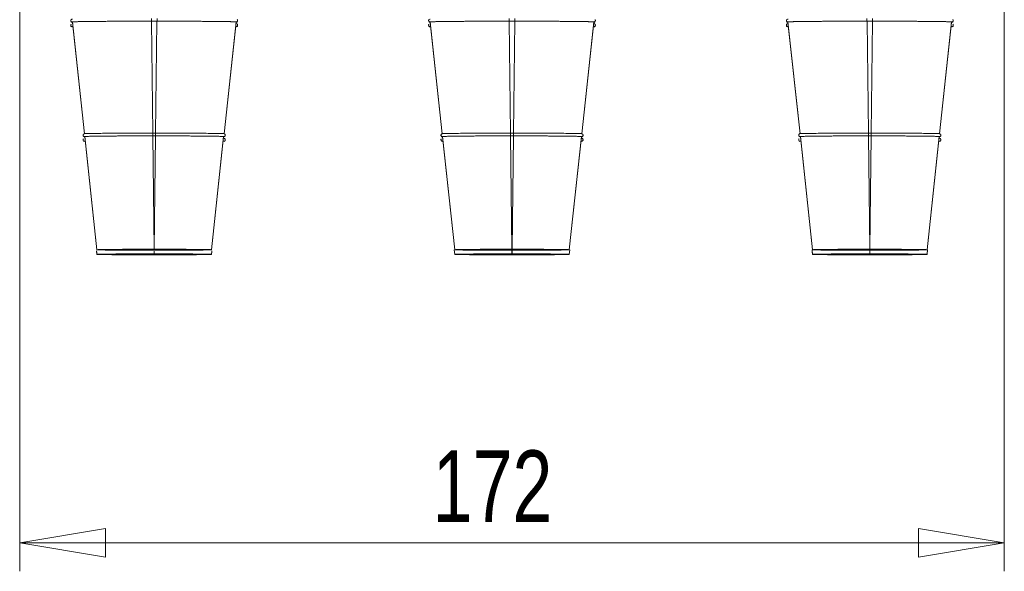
# Model space of a CAD drawing. Header units: millimetres. Extents: x 0 to 2100, y 0 to 1485.
# Tile 19 of 65: x 528 to 700, y 611 to 708. Entities that reach past the tile are written whole.
import ezdxf

# ---------------------------------------------------------------- set-up
doc = ezdxf.new("R2010")
doc.units = ezdxf.units.MM
doc.header["$LTSCALE"] = 5
doc.styles.add('SLDTEXTSTYLE1', font='TXT', dxfattribs={"width": 0.75})
doc.dimstyles.new('SLDDIMSTYLE0', dxfattribs={"dimtxt": 12.5, "dimasz": 15, "dimexe": 0, "dimexo": 0.0625, "dimgap": 3.125, "dimtad": 1, "dimdec": 0, "dimrnd": 1e-09, "dimzin": 12, "dimdsep": 46, "dimtxsty": 'SLDTEXTSTYLE1', "dimblk1": 'CLOSED', "dimblk2": 'CLOSED', "dimsah": 1, "dimcen": 0.09, "dimadec": 0, "dimazin": 3, "dimtfac": 1, "dimtofl": 0, "dimtmove": 0, "dimatfit": 3, "dimldrblk": 'CLOSED', "dimfxl": 0, "dimfrac": 2, "dimtolj": 1, "dimtzin": 12, "dimarcsym": 0})

# ---------------------------------------------------------------- blocks, each defined once
blk = doc.blocks.new('_CLOSED')
at = {"color": 0, "linetype": 'ByBlock', "lineweight": -2}
for p, q in [((-1, 0.166667), (0, 0)), ((-1, 0.166667), (-1, -0.166667)), ((0, 0), (-1, -0.166667)), ((0, 0), (-1, 0))]:
    blk.add_line(p, q, dxfattribs=at)
blk = doc.blocks.new('_D')
at = {"color": 7, "linetype": 'Continuous', "lineweight": 0}
for p, q in [((528.27, 787.54), (528.27, 611.25)), ((700.27, 787.54), (700.27, 611.25)), ((700.27, 616.25), (528.27, 616.25))]:
    blk.add_line(p, q, dxfattribs=at)
at = {"color": 7, "linetype": 'Continuous', "lineweight": 0, "xscale": 15, "yscale": 15, "rotation": 180.0000000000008}
blk.add_blockref('_CLOSED', (528.27, 616.25, -131.25), dxfattribs=at)
at = {"color": 7, "linetype": 'Continuous', "lineweight": 0, "xscale": 15, "yscale": 15}
blk.add_blockref('_CLOSED', (700.27, 616.25, -131.25), dxfattribs=at)
at = {"color": 7, "linetype": 'Continuous', "lineweight": 0, "insert": (600.41, 632.37), "char_height": 12.5, "attachment_point": 1, "style": 'SLDTEXTSTYLE1'}
blk.add_mtext('172', dxfattribs=at)

msp = doc.modelspace()

# ---------------------------------------------------------------- linework, layer by layer
at = {"color": 8, "linetype": 'Continuous', "lineweight": 15}
for p, q in [((537.21, 707.52), (537.2, 707.47)), ((551.28, 707.82), (551.28, 707.32)), ((552.26, 707.82), (552.26, 707.32)), ((599.71, 707.52), (599.7, 707.47)), ((613.78, 707.82), (613.78, 707.32)), ((614.76, 707.82), (614.76, 707.32)), ((628.64, 707.13), (628.62, 706.9)), ((662.21, 707.52), (662.2, 707.47)), ((676.28, 707.82), (676.28, 707.32)), ((677.26, 707.82), (677.26, 707.32)), ((537.21, 706.71), (537.2, 706.66)), ((599.71, 706.71), (599.7, 706.66)), ((662.21, 706.71), (662.2, 706.66)), ((551.52, 687.29), (551.52, 687.78)), ((552.02, 687.29), (552.02, 687.78)), ((614.02, 687.29), (614.02, 687.78)), ((614.52, 687.29), (614.52, 687.78)), ((676.52, 687.29), (676.52, 687.78)), ((677.02, 687.29), (677.02, 687.78)), ((604.19, 667.37), (604.27, 666.61)), ((624.35, 667.37), (624.27, 666.61)), ((666.69, 667.37), (666.77, 666.61)), ((686.85, 667.37), (686.77, 666.61)), ((541.7, 667.24), (541.77, 666.61)), ((551.75, 667.14), (551.76, 666.7)), ((551.78, 667.14), (551.78, 666.7)), ((561.84, 667.24), (561.77, 666.61)), ((614.25, 667.32), (614.26, 666.7)), ((614.29, 667.33), (614.28, 666.7)), ((676.75, 667.31), (676.76, 666.7)), ((676.79, 667.33), (676.78, 666.7))]:
    msp.add_line(p, q, dxfattribs=at)
at = {"color": 7, "linetype": 'Continuous', "lineweight": 15}
for p, q in [((537.2, 707.47), (537.2, 707.45)), ((537.2, 707.45), (537.2, 707.37)), ((537.48, 707.2), (537.48, 707.2)), ((537.48, 707.2), (539.58, 687.68)), ((537.48, 707.2), (537.48, 707.12)), ((537.48, 707.12), (539.58, 687.64)), ((537.48, 707.12), (537.48, 707.12)), ((551.28, 707.32), (552.26, 707.32)), ((551.29, 707.33), (551.52, 687.78)), ((552.25, 707.33), (552.02, 687.78)), ((566.06, 707.2), (563.96, 687.68)), ((566.06, 707.12), (563.96, 687.64)), ((566.06, 707.2), (566.06, 707.2)), ((566.06, 707.12), (566.06, 707.2)), ((566.06, 707.12), (566.06, 707.12)), ((566.34, 707.37), (566.34, 707.45)), ((599.7, 707.47), (599.7, 707.45)), ((599.7, 707.45), (599.7, 707.37)), ((599.98, 707.2), (599.98, 707.2)), ((599.98, 707.2), (602.08, 687.68)), ((599.98, 707.2), (599.98, 707.12)), ((599.98, 707.12), (602.08, 687.64)), ((599.98, 707.12), (599.98, 707.12)), ((613.78, 707.32), (614.76, 707.32)), ((613.79, 707.33), (614.02, 687.78)), ((614.75, 707.33), (614.52, 687.78)), ((628.56, 707.2), (626.46, 687.68)), ((628.56, 707.12), (626.46, 687.64)), ((628.56, 707.2), (628.56, 707.2)), ((628.56, 707.12), (628.56, 707.2)), ((628.56, 707.12), (628.56, 707.12)), ((628.67, 707.27), (628.62, 706.81)), ((628.84, 707.37), (628.84, 707.45)), ((662.2, 707.47), (662.2, 707.45)), ((662.2, 707.45), (662.2, 707.37)), ((662.48, 707.2), (662.48, 707.2)), ((662.48, 707.2), (664.58, 687.68)), ((662.48, 707.2), (662.48, 707.12)), ((662.48, 707.12), (664.58, 687.64)), ((662.48, 707.12), (662.48, 707.12)), ((676.28, 707.32), (677.26, 707.32)), ((676.29, 707.33), (676.52, 687.78)), ((677.25, 707.33), (677.02, 687.78)), ((691.06, 707.2), (688.96, 687.68)), ((691.06, 707.12), (688.96, 687.64)), ((691.06, 707.2), (691.06, 707.2)), ((691.06, 707.12), (691.06, 707.2)), ((691.06, 707.12), (691.06, 707.12)), ((691.34, 707.37), (691.34, 707.45)), ((537.2, 706.66), (537.2, 706.65)), ((537.2, 706.65), (537.2, 706.57)), ((566.34, 706.57), (566.34, 706.65)), ((599.7, 706.66), (599.7, 706.65)), ((599.7, 706.65), (599.7, 706.57)), ((628.62, 706.9), (628.62, 706.9)), ((628.84, 706.57), (628.84, 706.65)), ((662.2, 706.66), (662.2, 706.65)), ((662.2, 706.65), (662.2, 706.57)), ((691.34, 706.57), (691.34, 706.65)), ((539.36, 687.43), (539.36, 687.45)), ((539.36, 687.43), (539.36, 687.39)), ((539.36, 686.63), (539.36, 686.64)), ((539.36, 686.63), (539.36, 686.59)), ((539.58, 687.68), (539.58, 687.68)), ((539.64, 687.18), (541.77, 667.41)), ((539.64, 687.18), (539.64, 687.18)), ((539.64, 687.14), (539.64, 687.18)), ((539.64, 687.14), (541.77, 667.41)), ((539.64, 687.14), (539.64, 687.14)), ((551.52, 687.78), (552.02, 687.78)), ((551.52, 687.78), (551.52, 687.78)), ((551.52, 687.29), (552.02, 687.29)), ((551.52, 687.29), (551.76, 667.5)), ((552.01, 687.29), (551.78, 667.5)), ((552.02, 687.78), (552.02, 687.78)), ((563.9, 687.18), (561.77, 667.41)), ((563.9, 687.14), (561.77, 667.41)), ((563.9, 687.18), (563.9, 687.18)), ((563.9, 687.18), (563.9, 687.14)), ((563.9, 687.14), (563.9, 687.14)), ((564.18, 687.39), (564.18, 687.43)), ((564.18, 686.59), (564.18, 686.63)), ((601.86, 687.43), (601.86, 687.45)), ((601.86, 687.43), (601.86, 687.39)), ((601.86, 686.63), (601.86, 686.64)), ((601.86, 686.63), (601.86, 686.59)), ((602.08, 687.68), (602.08, 687.68)), ((602.14, 687.18), (604.27, 667.41)), ((602.14, 687.18), (602.14, 687.18)), ((602.14, 687.14), (602.14, 687.18)), ((602.14, 687.14), (604.27, 667.41)), ((602.14, 687.14), (602.14, 687.14)), ((614.02, 687.78), (614.52, 687.78)), ((614.02, 687.78), (614.02, 687.78)), ((614.02, 687.29), (614.52, 687.29)), ((614.02, 687.29), (614.26, 667.5)), ((614.51, 687.29), (614.28, 667.5)), ((614.52, 687.78), (614.52, 687.78)), ((626.4, 687.18), (624.27, 667.41)), ((626.4, 687.14), (624.27, 667.41)), ((626.4, 687.18), (626.4, 687.18)), ((626.4, 687.18), (626.4, 687.14)), ((626.4, 687.14), (626.4, 687.14)), ((626.68, 687.39), (626.68, 687.43)), ((626.68, 686.59), (626.68, 686.63)), ((664.36, 687.43), (664.36, 687.45)), ((664.36, 687.43), (664.36, 687.39)), ((664.36, 686.63), (664.36, 686.64)), ((664.36, 686.63), (664.36, 686.59)), ((664.58, 687.68), (664.58, 687.68)), ((664.64, 687.18), (666.77, 667.41)), ((664.64, 687.18), (664.64, 687.18)), ((664.64, 687.14), (664.64, 687.18)), ((664.64, 687.14), (666.77, 667.41)), ((664.64, 687.14), (664.64, 687.14)), ((676.52, 687.78), (677.02, 687.78)), ((676.52, 687.78), (676.52, 687.78)), ((676.52, 687.29), (677.02, 687.29)), ((676.52, 687.29), (676.76, 667.5)), ((677.01, 687.29), (676.78, 667.5)), ((677.02, 687.78), (677.02, 687.78)), ((688.9, 687.18), (686.77, 667.41)), ((688.9, 687.14), (686.77, 667.41)), ((688.9, 687.18), (688.9, 687.18)), ((688.9, 687.18), (688.9, 687.14)), ((688.9, 687.14), (688.9, 687.14)), ((689.18, 687.39), (689.18, 687.43)), ((689.18, 686.59), (689.18, 686.63)), ((541.77, 667.41), (541.77, 667.41)), ((551.78, 667.5), (551.76, 667.5)), ((551.78, 667.49), (551.76, 667.49)), ((561.77, 667.41), (561.77, 667.41)), ((604.27, 667.41), (604.27, 667.41)), ((614.28, 667.5), (614.26, 667.5)), ((614.28, 667.49), (614.26, 667.49)), ((624.27, 667.41), (624.27, 667.41)), ((666.77, 667.41), (666.77, 667.41)), ((676.78, 667.5), (676.76, 667.5)), ((676.78, 667.49), (676.76, 667.49)), ((686.77, 667.41), (686.77, 667.41)), ((541.72, 667.07), (541.77, 666.61)), ((541.77, 666.61), (541.77, 666.61)), ((551.76, 667.34), (551.78, 667.34)), ((551.76, 667.33), (551.78, 667.33)), ((551.78, 666.7), (551.76, 666.7)), ((551.78, 666.68), (551.76, 666.68)), ((551.76, 666.54), (551.78, 666.54)), ((551.76, 666.52), (551.78, 666.52)), ((561.82, 667.07), (561.77, 666.61)), ((561.77, 666.61), (561.77, 666.61)), ((604.22, 667.07), (604.27, 666.61)), ((604.27, 666.61), (604.27, 666.61)), ((614.26, 667.34), (614.28, 667.34)), ((614.26, 667.33), (614.28, 667.33)), ((614.28, 666.7), (614.26, 666.7)), ((614.28, 666.68), (614.26, 666.68)), ((614.26, 666.54), (614.28, 666.54)), ((614.26, 666.52), (614.28, 666.52)), ((624.32, 667.07), (624.27, 666.61)), ((624.27, 666.61), (624.27, 666.61)), ((666.72, 667.07), (666.77, 666.61)), ((666.77, 666.61), (666.77, 666.61)), ((676.76, 667.34), (676.78, 667.34)), ((676.76, 667.33), (676.78, 667.33)), ((676.78, 666.7), (676.76, 666.7)), ((676.78, 666.68), (676.76, 666.68)), ((676.76, 666.54), (676.78, 666.54)), ((676.76, 666.52), (676.78, 666.52)), ((686.82, 667.07), (686.77, 666.61)), ((686.77, 666.61), (686.77, 666.61))]:
    msp.add_line(p, q, dxfattribs=at)
at = {"color": 8, "linetype": 'Continuous', "lineweight": 15, "flags": 128}
for points in [[(539.36, 687.45), (539.37, 687.5), (539.37, 687.51)], [(539.36, 686.64), (539.37, 686.7), (539.37, 686.71)], [(601.86, 687.45), (601.87, 687.5), (601.87, 687.51)], [(601.86, 686.64), (601.87, 686.7), (601.87, 686.71)], [(664.36, 687.45), (664.37, 687.5), (664.37, 687.51)], [(664.36, 686.64), (664.37, 686.7), (664.37, 686.71)]]:
    msp.add_lwpolyline(points, dxfattribs=at)
at = {"color": 8, "linetype": 'Continuous', "lineweight": 15}
for centre, start, end in [((537.45, 707.45), 180.0011, 276.1725), ((566.09, 707.45), 263.8275, 359.9989), ((599.95, 707.45), 180.0011, 276.1725), ((628.59, 707.45), 263.8275, 359.9989), ((662.45, 707.45), 180.0011, 276.1725), ((691.09, 707.45), 263.8275, 359.9989), ((537.45, 706.65), 180.0011, 276.1725), ((566.09, 706.65), 263.8275, 359.9989), ((599.95, 706.65), 180.0011, 276.1725), ((628.59, 706.65), 263.8275, 359.9989), ((662.45, 706.65), 180.0011, 276.1725), ((691.09, 706.65), 263.8275, 359.9989), ((539.61, 687.43), 180.0009, 276.1739), ((539.61, 686.63), 180.0009, 276.1739), ((563.93, 687.43), 263.8261, 359.9991), ((563.93, 686.63), 263.8261, 359.9991), ((602.11, 687.43), 180.0009, 276.1739), ((602.11, 686.63), 180.0009, 276.1739), ((626.43, 687.43), 263.8261, 359.9991), ((626.43, 686.63), 263.8261, 359.9991), ((664.61, 687.43), 180.0009, 276.1739), ((664.61, 686.63), 180.0009, 276.1739), ((688.93, 687.43), 263.8261, 359.9991), ((688.93, 686.63), 263.8261, 359.9991)]:
    msp.add_arc(centre, 0.25, start, end, dxfattribs=at)
at = {"color": 7, "linetype": 'Continuous', "lineweight": 15}
for centre, start, end in [((537.45, 707.37), 180.0011, 276.1725), ((566.09, 707.37), 263.8275, 359.9989), ((599.95, 707.37), 180.0011, 276.1725), ((628.59, 707.37), 263.8275, 359.9989), ((662.45, 707.37), 180.0011, 276.1725), ((691.09, 707.37), 263.8275, 359.9989), ((537.45, 706.57), 180.0011, 276.1725), ((566.09, 706.57), 263.8275, 359.9989), ((599.95, 706.57), 180.0011, 276.1725), ((628.59, 706.57), 263.8275, 359.9989), ((662.45, 706.57), 180.0011, 276.1725), ((691.09, 706.57), 263.8275, 359.9989), ((539.61, 687.39), 180.0009, 276.1739), ((539.61, 686.59), 180.0009, 276.1739), ((563.93, 687.39), 263.8261, 359.9991), ((563.93, 686.59), 263.8261, 359.9991), ((602.11, 687.39), 180.0009, 276.1739), ((602.11, 686.59), 180.0009, 276.1739), ((626.43, 687.39), 263.8261, 359.9991), ((626.43, 686.59), 263.8261, 359.9991), ((664.61, 687.39), 180.0009, 276.1739), ((664.61, 686.59), 180.0009, 276.1739), ((688.93, 687.39), 263.8261, 359.9991), ((688.93, 686.59), 263.8261, 359.9991)]:
    msp.add_arc(centre, 0.25, start, end, dxfattribs=at)
for points, knots in [([(537.25, 707.59), (537.24, 707.59), (537.23, 707.58), (537.21, 707.54), (537.21, 707.51), (537.2, 707.48), (537.2, 707.46), (537.2, 707.45)], [0, 0, 0, 0, 0.388137, 0.586112, 0.746683, 0.87856, 1, 1, 1, 1]), ([(537.49, 707.71), (537.42, 707.72), (537.35, 707.72), (537.26, 707.61), (537.25, 707.59)], [0, 0, 0, 0, 0.820364, 1, 1, 1, 1]), ([(537.48, 707.2), (537.48, 707.21), (537.48, 707.21), (537.51, 707.21), (537.57, 707.22), (537.66, 707.22), (537.8, 707.23), (537.97, 707.24), (538.22, 707.24), (538.46, 707.25), (538.72, 707.26), (539.08, 707.26), (539.49, 707.27), (539.86, 707.27), (540.24, 707.28), (540.75, 707.29), (541.31, 707.29), (541.9, 707.3), (542.4, 707.3), (543.05, 707.3), (543.6, 707.31), (544.16, 707.31), (544.59, 707.31), (545.17, 707.32), (545.78, 707.32), (546.31, 707.32), (546.86, 707.32), (547.57, 707.32), (548.38, 707.33), (549.19, 707.33), (550.1, 707.33), (550.86, 707.33), (551.28, 707.33)], [0, 0, 0, 0, 0.0229554, 0.0459107, 0.068866, 0.114799, 0.1262753, 0.1722083, 0.2181411, 0.2410965, 0.2640518, 0.3099847, 0.3559176, 0.378873, 0.4018283, 0.4477611, 0.493694, 0.5166494, 0.5625824, 0.5855377, 0.6314707, 0.6544261, 0.6773814, 0.7003367, 0.7462696, 0.7692249, 0.7807012, 0.8266342, 0.872567, 0.8955224, 0.9414554, 1, 1, 1, 1]), ([(552.26, 707.33), (552.42, 707.33), (552.75, 707.33), (553.25, 707.33), (553.91, 707.33), (554.48, 707.33), (555.22, 707.33), (555.94, 707.32), (556.73, 707.32), (557.36, 707.32), (557.97, 707.32), (558.71, 707.31), (559.43, 707.31), (559.99, 707.31), (560.53, 707.3), (561.18, 707.3), (561.8, 707.29), (562.38, 707.29), (562.82, 707.28), (563.23, 707.28), (563.62, 707.28), (563.99, 707.27), (564.32, 707.26), (564.63, 707.26), (564.91, 707.25), (565.13, 707.25), (565.33, 707.24), (565.56, 707.24), (565.75, 707.23), (565.91, 707.22), (566.03, 707.22), (566.05, 707.21), (566.06, 707.2)], [0, 0, 0, 0, 0.022955, 0.045911, 0.068866, 0.114799, 0.126275, 0.172208, 0.218141, 0.241097, 0.264052, 0.309985, 0.355918, 0.378873, 0.401828, 0.447761, 0.493694, 0.51665, 0.562583, 0.585538, 0.608493, 0.654426, 0.677382, 0.700337, 0.74627, 0.769225, 0.780702, 0.826635, 0.872567, 0.895523, 0.941456, 1, 1, 1, 1]), ([(566.34, 707.45), (566.34, 707.46), (566.34, 707.48), (566.33, 707.51), (566.32, 707.54), (566.31, 707.58), (566.29, 707.59), (566.28, 707.6)], [0, 0, 0, 0, 0.10985, 0.229208, 0.374588, 0.553821, 1, 1, 1, 1]), ([(599.75, 707.59), (599.74, 707.59), (599.73, 707.58), (599.71, 707.54), (599.71, 707.51), (599.7, 707.48), (599.7, 707.46), (599.7, 707.45)], [0, 0, 0, 0, 0.388137, 0.586112, 0.746683, 0.87856, 1, 1, 1, 1]), ([(599.99, 707.71), (599.92, 707.72), (599.85, 707.72), (599.76, 707.61), (599.75, 707.59)], [0, 0, 0, 0, 0.820364, 1, 1, 1, 1]), ([(599.98, 707.2), (599.98, 707.21), (599.98, 707.21), (600.01, 707.21), (600.07, 707.22), (600.16, 707.22), (600.3, 707.23), (600.47, 707.24), (600.72, 707.24), (600.96, 707.25), (601.22, 707.26), (601.58, 707.26), (601.99, 707.27), (602.36, 707.27), (602.74, 707.28), (603.25, 707.29), (603.81, 707.29), (604.4, 707.3), (604.9, 707.3), (605.55, 707.3), (606.1, 707.31), (606.66, 707.31), (607.09, 707.31), (607.67, 707.32), (608.28, 707.32), (608.81, 707.32), (609.36, 707.32), (610.07, 707.32), (610.88, 707.33), (611.69, 707.33), (612.6, 707.33), (613.36, 707.33), (613.78, 707.33)], [0, 0, 0, 0, 0.0229554, 0.0459107, 0.068866, 0.114799, 0.1262753, 0.1722083, 0.2181411, 0.2410965, 0.2640518, 0.3099847, 0.3559176, 0.378873, 0.4018283, 0.4477611, 0.493694, 0.5166494, 0.5625824, 0.5855377, 0.6314707, 0.6544261, 0.6773814, 0.7003367, 0.7462696, 0.7692249, 0.7807012, 0.8266342, 0.872567, 0.8955224, 0.9414554, 1, 1, 1, 1]), ([(614.76, 707.33), (614.92, 707.33), (615.25, 707.33), (615.75, 707.33), (616.41, 707.33), (616.98, 707.33), (617.72, 707.33), (618.44, 707.32), (619.23, 707.32), (619.86, 707.32), (620.47, 707.32), (621.21, 707.31), (621.93, 707.31), (622.49, 707.31), (623.03, 707.3), (623.68, 707.3), (624.3, 707.29), (624.88, 707.29), (625.32, 707.28), (625.73, 707.28), (626.12, 707.28), (626.49, 707.27), (626.82, 707.26), (627.13, 707.26), (627.41, 707.25), (627.63, 707.25), (627.83, 707.24), (628.06, 707.24), (628.25, 707.23), (628.41, 707.22), (628.53, 707.22), (628.55, 707.21), (628.56, 707.2)], [0, 0, 0, 0, 0.0229554, 0.0459107, 0.068866, 0.114799, 0.1262753, 0.1722083, 0.2181412, 0.2410965, 0.2640519, 0.3099848, 0.3559177, 0.378873, 0.4018284, 0.4477612, 0.4936941, 0.5166495, 0.5625825, 0.5855378, 0.6084931, 0.6544265, 0.6773818, 0.7003371, 0.7462699, 0.7692253, 0.7807016, 0.8266345, 0.8725674, 0.8955228, 0.9414558, 1, 1, 1, 1]), ([(628.84, 707.45), (628.84, 707.46), (628.84, 707.48), (628.83, 707.51), (628.82, 707.54), (628.81, 707.58), (628.79, 707.59), (628.78, 707.6)], [0, 0, 0, 0, 0.10985, 0.229208, 0.374588, 0.553821, 1, 1, 1, 1]), ([(662.25, 707.59), (662.24, 707.59), (662.23, 707.58), (662.21, 707.54), (662.21, 707.51), (662.2, 707.48), (662.2, 707.46), (662.2, 707.45)], [0, 0, 0, 0, 0.388137, 0.586112, 0.746683, 0.87856, 1, 1, 1, 1]), ([(662.49, 707.71), (662.42, 707.72), (662.35, 707.72), (662.26, 707.61), (662.25, 707.59)], [0, 0, 0, 0, 0.820364, 1, 1, 1, 1]), ([(662.48, 707.2), (662.48, 707.21), (662.48, 707.21), (662.51, 707.21), (662.57, 707.22), (662.66, 707.22), (662.8, 707.23), (662.97, 707.24), (663.22, 707.24), (663.46, 707.25), (663.72, 707.26), (664.08, 707.26), (664.49, 707.27), (664.86, 707.27), (665.24, 707.28), (665.75, 707.29), (666.31, 707.29), (666.9, 707.3), (667.4, 707.3), (668.05, 707.3), (668.6, 707.31), (669.16, 707.31), (669.59, 707.31), (670.17, 707.32), (670.78, 707.32), (671.31, 707.32), (671.86, 707.32), (672.57, 707.32), (673.38, 707.33), (674.19, 707.33), (675.1, 707.33), (675.86, 707.33), (676.28, 707.33)], [0, 0, 0, 0, 0.0229554, 0.0459107, 0.068866, 0.114799, 0.1262753, 0.1722083, 0.2181411, 0.2410965, 0.2640518, 0.3099847, 0.3559176, 0.378873, 0.4018283, 0.4477611, 0.493694, 0.5166494, 0.5625824, 0.5855377, 0.6314707, 0.6544261, 0.6773814, 0.7003367, 0.7462696, 0.7692249, 0.7807012, 0.8266342, 0.872567, 0.8955224, 0.9414554, 1, 1, 1, 1]), ([(677.26, 707.33), (677.42, 707.33), (677.75, 707.33), (678.25, 707.33), (678.91, 707.33), (679.48, 707.33), (680.22, 707.33), (680.94, 707.32), (681.73, 707.32), (682.36, 707.32), (682.97, 707.32), (683.71, 707.31), (684.43, 707.31), (684.99, 707.31), (685.53, 707.3), (686.18, 707.3), (686.8, 707.29), (687.38, 707.29), (687.82, 707.28), (688.23, 707.28), (688.62, 707.28), (688.99, 707.27), (689.32, 707.26), (689.63, 707.26), (689.91, 707.25), (690.13, 707.25), (690.33, 707.24), (690.56, 707.24), (690.75, 707.23), (690.91, 707.22), (691.03, 707.22), (691.05, 707.21), (691.06, 707.2)], [0, 0, 0, 0, 0.0229554, 0.0459107, 0.068866, 0.114799, 0.1262753, 0.1722083, 0.2181412, 0.2410965, 0.2640519, 0.3099848, 0.3559177, 0.378873, 0.4018284, 0.4477612, 0.4936941, 0.5166495, 0.5625825, 0.5855378, 0.6084931, 0.6544265, 0.6773818, 0.7003371, 0.7462699, 0.7692253, 0.7807016, 0.8266345, 0.8725674, 0.8955228, 0.9414558, 1, 1, 1, 1]), ([(691.34, 707.45), (691.34, 707.46), (691.34, 707.48), (691.33, 707.51), (691.32, 707.54), (691.31, 707.58), (691.29, 707.59), (691.28, 707.6)], [0, 0, 0, 0, 0.10985, 0.229208, 0.374588, 0.553821, 1, 1, 1, 1]), ([(537.25, 706.79), (537.24, 706.78), (537.23, 706.77), (537.21, 706.74), (537.21, 706.71), (537.2, 706.68), (537.2, 706.66), (537.2, 706.65)], [0, 0, 0, 0, 0.388137, 0.586112, 0.746683, 0.87856, 1, 1, 1, 1]), ([(566.28, 706.8), (566.27, 706.81), (566.19, 706.92), (566.12, 706.91), (566.05, 706.91)], [0, 0, 0, 0, 0.159317, 1, 1, 1, 1]), ([(566.34, 706.65), (566.34, 706.66), (566.34, 706.68), (566.33, 706.71), (566.32, 706.74), (566.31, 706.78), (566.29, 706.79), (566.28, 706.8)], [0, 0, 0, 0, 0.10985, 0.2292079, 0.3745875, 0.5538206, 1, 1, 1, 1]), ([(599.75, 706.79), (599.74, 706.78), (599.73, 706.77), (599.71, 706.74), (599.71, 706.71), (599.7, 706.68), (599.7, 706.66), (599.7, 706.65)], [0, 0, 0, 0, 0.388137, 0.586112, 0.746683, 0.87856, 1, 1, 1, 1]), ([(628.78, 706.8), (628.77, 706.81), (628.69, 706.92), (628.62, 706.91), (628.55, 706.91)], [0, 0, 0, 0, 0.159317, 1, 1, 1, 1]), ([(628.84, 706.65), (628.84, 706.66), (628.84, 706.68), (628.83, 706.71), (628.82, 706.74), (628.81, 706.78), (628.79, 706.79), (628.78, 706.8)], [0, 0, 0, 0, 0.10985, 0.229208, 0.374588, 0.553821, 1, 1, 1, 1]), ([(662.25, 706.79), (662.24, 706.78), (662.23, 706.77), (662.21, 706.74), (662.21, 706.71), (662.2, 706.68), (662.2, 706.66), (662.2, 706.65)], [0, 0, 0, 0, 0.388137, 0.586112, 0.746683, 0.87856, 1, 1, 1, 1]), ([(662.49, 706.91), (662.42, 706.91), (662.35, 706.92), (662.26, 706.81), (662.25, 706.79)], [0, 0, 0, 0, 0.820364, 1, 1, 1, 1]), ([(691.34, 706.65), (691.34, 706.66), (691.34, 706.68), (691.33, 706.71), (691.32, 706.74), (691.31, 706.78), (691.29, 706.79), (691.28, 706.8)], [0, 0, 0, 0, 0.10985, 0.229208, 0.374588, 0.553821, 1, 1, 1, 1]), ([(539.42, 687.58), (539.41, 687.57), (539.39, 687.56), (539.37, 687.52), (539.37, 687.49), (539.36, 687.46), (539.36, 687.44), (539.36, 687.43)], [0, 0, 0, 0, 0.449872, 0.621152, 0.763919, 0.885617, 1, 1, 1, 1]), ([(539.42, 686.78), (539.41, 686.77), (539.39, 686.76), (539.37, 686.72), (539.37, 686.69), (539.36, 686.66), (539.36, 686.64), (539.36, 686.63)], [0, 0, 0, 0, 0.449872, 0.621152, 0.763919, 0.885617, 1, 1, 1, 1]), ([(539.64, 687.69), (539.58, 687.7), (539.51, 687.7), (539.43, 687.6), (539.42, 687.58)], [0, 0, 0, 0, 0.8476099, 1, 1, 1, 1]), ([(539.58, 687.68), (539.58, 687.68), (539.59, 687.69), (539.69, 687.7), (540.02, 687.71), (540.75, 687.73), (541.77, 687.74), (543.05, 687.75), (544.57, 687.76), (546.29, 687.77), (548.57, 687.78), (550.38, 687.78), (551.51, 687.78), (551.52, 687.78)], [0, 0, 0, 0, 0.024964, 0.078113, 0.183973, 0.289761, 0.395547, 0.501332, 0.60712, 0.71291, 0.818698, 0.998504, 1, 1, 1, 1]), ([(551.52, 687.29), (551.35, 687.29), (550.86, 687.29), (550.2, 687.29), (549.38, 687.29), (548.73, 687.29), (548.09, 687.29), (547.46, 687.29), (546.68, 687.28), (546.02, 687.28), (545.51, 687.28), (545.16, 687.28), (544.74, 687.27), (544.2, 687.27), (543.69, 687.27), (543.21, 687.26), (542.74, 687.26), (542.31, 687.25), (541.91, 687.25), (541.62, 687.24), (541.27, 687.24), (540.95, 687.23), (540.59, 687.23), (540.29, 687.22), (540.05, 687.21), (539.91, 687.21), (539.83, 687.2), (539.76, 687.2), (539.7, 687.2), (539.65, 687.19), (539.64, 687.19), (539.64, 687.18)], [0, 0, 0, 0, 0.026674, 0.080058, 0.106732, 0.160115, 0.18679, 0.213464, 0.266848, 0.320231, 0.333566, 0.36024, 0.386914, 0.413588, 0.466971, 0.493645, 0.52032, 0.573703, 0.600377, 0.627051, 0.653726, 0.707109, 0.733783, 0.787167, 0.84055, 0.867224, 0.880559, 0.907233, 0.933908, 0.960582, 1, 1, 1, 1]), ([(552.02, 687.78), (552.19, 687.78), (552.68, 687.78), (553.84, 687.78), (555.46, 687.78), (557.32, 687.77), (559.02, 687.76), (560.53, 687.75), (561.82, 687.74), (562.82, 687.73), (563.65, 687.71), (563.78, 687.7), (563.86, 687.69)], [0, 0, 0, 0, 0.027554, 0.082699, 0.192553, 0.302328, 0.412102, 0.521874, 0.631649, 0.741426, 0.851187, 1, 1, 1, 1]), ([(563.9, 687.18), (563.9, 687.19), (563.89, 687.19), (563.83, 687.2), (563.71, 687.2), (563.57, 687.21), (563.35, 687.22), (563.13, 687.22), (562.8, 687.23), (562.54, 687.23), (562.26, 687.24), (562.04, 687.24), (561.77, 687.25), (561.38, 687.25), (560.95, 687.26), (560.5, 687.26), (560.02, 687.26), (559.52, 687.27), (558.99, 687.27), (558.45, 687.28), (557.88, 687.28), (557.29, 687.28), (556.69, 687.28), (555.92, 687.29), (555.12, 687.29), (554.56, 687.29), (554.15, 687.29), (553.74, 687.29), (553.25, 687.29), (552.67, 687.29), (552.26, 687.29), (552.02, 687.29)], [0, 0, 0, 0, 0.026674, 0.080057, 0.106732, 0.160115, 0.18679, 0.240173, 0.266847, 0.32023, 0.333565, 0.360239, 0.386914, 0.413588, 0.466971, 0.493645, 0.520319, 0.573703, 0.600377, 0.627051, 0.680435, 0.707109, 0.733783, 0.787167, 0.84055, 0.867224, 0.880559, 0.907233, 0.933908, 0.960582, 1, 1, 1, 1]), ([(564.18, 687.43), (564.18, 687.44), (564.18, 687.46), (564.17, 687.49), (564.16, 687.52), (564.13, 687.59), (564.04, 687.67), (563.96, 687.68), (563.9, 687.69)], [0, 0, 0, 0, 0.025707, 0.053072, 0.085188, 0.123721, 0.34317, 1, 1, 1, 1]), ([(564.18, 686.63), (564.18, 686.64), (564.18, 686.66), (564.17, 686.69), (564.16, 686.72), (564.13, 686.78), (564.04, 686.87), (563.96, 686.88), (563.9, 686.89)], [0, 0, 0, 0, 0.025707, 0.053072, 0.085188, 0.123721, 0.34317, 1, 1, 1, 1]), ([(564.08, 687.19), (564.09, 687.2), (564.1, 687.2), (564.12, 687.23), (564.13, 687.25), (564.15, 687.27), (564.16, 687.29), (564.16, 687.3), (564.17, 687.32), (564.18, 687.35), (564.18, 687.38), (564.18, 687.39)], [0, 0, 0, 0, 0.258754, 0.470082, 0.613809, 0.668633, 0.716848, 0.761991, 0.806806, 0.900483, 1, 1, 1, 1]), ([(564.08, 686.39), (564.09, 686.4), (564.1, 686.4), (564.12, 686.42), (564.13, 686.45), (564.15, 686.47), (564.16, 686.48), (564.16, 686.5), (564.17, 686.52), (564.18, 686.55), (564.18, 686.58), (564.18, 686.59)], [0, 0, 0, 0, 0.258754, 0.470082, 0.613809, 0.668633, 0.716848, 0.761991, 0.806806, 0.900483, 1, 1, 1, 1]), ([(601.92, 687.58), (601.91, 687.57), (601.89, 687.56), (601.87, 687.52), (601.87, 687.49), (601.86, 687.46), (601.86, 687.44), (601.86, 687.43)], [0, 0, 0, 0, 0.449872, 0.621152, 0.763919, 0.885617, 1, 1, 1, 1]), ([(601.92, 686.78), (601.91, 686.77), (601.89, 686.76), (601.87, 686.72), (601.87, 686.69), (601.86, 686.66), (601.86, 686.64), (601.86, 686.63)], [0, 0, 0, 0, 0.449872, 0.621152, 0.763919, 0.885617, 1, 1, 1, 1]), ([(602.14, 687.69), (602.08, 687.7), (602.01, 687.7), (601.93, 687.6), (601.92, 687.58)], [0, 0, 0, 0, 0.8476099, 1, 1, 1, 1]), ([(602.08, 687.68), (602.08, 687.68), (602.09, 687.69), (602.19, 687.7), (602.52, 687.71), (603.25, 687.73), (604.27, 687.74), (605.55, 687.75), (607.07, 687.76), (608.79, 687.77), (611.07, 687.78), (612.88, 687.78), (614.01, 687.78), (614.02, 687.78)], [0, 0, 0, 0, 0.024964, 0.078113, 0.183973, 0.289761, 0.395547, 0.501332, 0.60712, 0.71291, 0.818698, 0.998504, 1, 1, 1, 1]), ([(614.02, 687.29), (613.85, 687.29), (613.36, 687.29), (612.7, 687.29), (611.88, 687.29), (611.23, 687.29), (610.59, 687.29), (609.96, 687.29), (609.18, 687.28), (608.52, 687.28), (608.01, 687.28), (607.66, 687.28), (607.24, 687.27), (606.7, 687.27), (606.19, 687.27), (605.71, 687.26), (605.24, 687.26), (604.81, 687.25), (604.41, 687.25), (604.12, 687.24), (603.77, 687.24), (603.45, 687.23), (603.09, 687.23), (602.79, 687.22), (602.55, 687.21), (602.41, 687.21), (602.33, 687.2), (602.26, 687.2), (602.2, 687.2), (602.15, 687.19), (602.14, 687.19), (602.14, 687.18)], [0, 0, 0, 0, 0.0266742, 0.0800575, 0.1067317, 0.1601155, 0.1867896, 0.2134637, 0.2668476, 0.3202307, 0.3335656, 0.3602398, 0.3869141, 0.4135883, 0.4669713, 0.4936455, 0.5203197, 0.573703, 0.6003772, 0.6270514, 0.6537256, 0.7071089, 0.733783, 0.7871669, 0.8405501, 0.8672243, 0.8805592, 0.9072334, 0.9339076, 0.9605817, 1, 1, 1, 1]), ([(614.52, 687.78), (614.69, 687.78), (615.18, 687.78), (616.34, 687.78), (617.96, 687.78), (619.82, 687.77), (621.52, 687.76), (623.03, 687.75), (624.32, 687.74), (625.32, 687.73), (626.15, 687.71), (626.28, 687.7), (626.36, 687.69)], [0, 0, 0, 0, 0.027554, 0.082699, 0.192553, 0.302328, 0.412102, 0.521874, 0.631649, 0.741426, 0.851187, 1, 1, 1, 1]), ([(626.4, 687.18), (626.4, 687.19), (626.39, 687.19), (626.33, 687.2), (626.21, 687.2), (626.07, 687.21), (625.85, 687.22), (625.63, 687.22), (625.3, 687.23), (625.04, 687.23), (624.76, 687.24), (624.54, 687.24), (624.27, 687.25), (623.88, 687.25), (623.45, 687.26), (623, 687.26), (622.52, 687.26), (622.02, 687.27), (621.49, 687.27), (620.95, 687.28), (620.38, 687.28), (619.79, 687.28), (619.19, 687.28), (618.42, 687.29), (617.62, 687.29), (617.06, 687.29), (616.65, 687.29), (616.24, 687.29), (615.75, 687.29), (615.17, 687.29), (614.76, 687.29), (614.52, 687.29)], [0, 0, 0, 0, 0.026674, 0.080057, 0.106732, 0.160115, 0.18679, 0.240173, 0.266847, 0.32023, 0.333565, 0.360239, 0.386914, 0.413588, 0.466971, 0.493645, 0.520319, 0.573703, 0.600377, 0.627051, 0.680435, 0.707109, 0.733783, 0.787167, 0.84055, 0.867224, 0.880559, 0.907233, 0.933908, 0.960582, 1, 1, 1, 1]), ([(626.68, 687.43), (626.68, 687.44), (626.68, 687.46), (626.67, 687.49), (626.66, 687.52), (626.63, 687.59), (626.54, 687.67), (626.46, 687.68), (626.4, 687.69)], [0, 0, 0, 0, 0.025707, 0.053072, 0.085188, 0.123721, 0.34317, 1, 1, 1, 1]), ([(626.68, 686.63), (626.68, 686.64), (626.68, 686.66), (626.67, 686.69), (626.66, 686.72), (626.63, 686.78), (626.54, 686.87), (626.46, 686.88), (626.4, 686.89)], [0, 0, 0, 0, 0.025707, 0.053072, 0.085188, 0.123721, 0.34317, 1, 1, 1, 1]), ([(626.58, 687.19), (626.59, 687.2), (626.6, 687.2), (626.62, 687.23), (626.63, 687.25), (626.65, 687.27), (626.66, 687.29), (626.66, 687.3), (626.67, 687.32), (626.68, 687.35), (626.68, 687.38), (626.68, 687.39)], [0, 0, 0, 0, 0.258754, 0.470082, 0.613809, 0.668633, 0.716848, 0.761991, 0.806806, 0.900483, 1, 1, 1, 1]), ([(626.58, 686.39), (626.59, 686.4), (626.6, 686.4), (626.62, 686.42), (626.63, 686.45), (626.65, 686.47), (626.66, 686.48), (626.66, 686.5), (626.67, 686.52), (626.68, 686.55), (626.68, 686.58), (626.68, 686.59)], [0, 0, 0, 0, 0.258754, 0.470082, 0.613809, 0.668633, 0.716848, 0.761991, 0.806806, 0.900483, 1, 1, 1, 1]), ([(664.42, 687.58), (664.41, 687.57), (664.39, 687.56), (664.37, 687.52), (664.37, 687.49), (664.36, 687.46), (664.36, 687.44), (664.36, 687.43)], [0, 0, 0, 0, 0.449872, 0.621152, 0.763919, 0.885617, 1, 1, 1, 1]), ([(664.42, 686.78), (664.41, 686.77), (664.39, 686.76), (664.37, 686.72), (664.37, 686.69), (664.36, 686.66), (664.36, 686.64), (664.36, 686.63)], [0, 0, 0, 0, 0.449872, 0.621152, 0.763919, 0.885617, 1, 1, 1, 1]), ([(664.64, 687.69), (664.58, 687.7), (664.51, 687.7), (664.43, 687.6), (664.42, 687.58)], [0, 0, 0, 0, 0.8476099, 1, 1, 1, 1]), ([(664.58, 687.68), (664.58, 687.68), (664.59, 687.69), (664.69, 687.7), (665.02, 687.71), (665.75, 687.73), (666.77, 687.74), (668.05, 687.75), (669.57, 687.76), (671.29, 687.77), (673.57, 687.78), (675.38, 687.78), (676.51, 687.78), (676.52, 687.78)], [0, 0, 0, 0, 0.024964, 0.078113, 0.183973, 0.289761, 0.395547, 0.501332, 0.60712, 0.71291, 0.818698, 0.998504, 1, 1, 1, 1]), ([(676.52, 687.29), (676.35, 687.29), (675.86, 687.29), (675.2, 687.29), (674.38, 687.29), (673.73, 687.29), (673.09, 687.29), (672.46, 687.29), (671.68, 687.28), (671.02, 687.28), (670.51, 687.28), (670.16, 687.28), (669.74, 687.27), (669.2, 687.27), (668.69, 687.27), (668.21, 687.26), (667.74, 687.26), (667.31, 687.25), (666.91, 687.25), (666.62, 687.24), (666.27, 687.24), (665.95, 687.23), (665.59, 687.23), (665.29, 687.22), (665.05, 687.21), (664.91, 687.21), (664.83, 687.2), (664.76, 687.2), (664.7, 687.2), (664.65, 687.19), (664.64, 687.19), (664.64, 687.18)], [0, 0, 0, 0, 0.026674, 0.080058, 0.106732, 0.160115, 0.18679, 0.213464, 0.266848, 0.320231, 0.333566, 0.36024, 0.386914, 0.413588, 0.466971, 0.493645, 0.52032, 0.573703, 0.600377, 0.627051, 0.653726, 0.707109, 0.733783, 0.787167, 0.84055, 0.867224, 0.880559, 0.907233, 0.933908, 0.960582, 1, 1, 1, 1]), ([(677.02, 687.78), (677.19, 687.78), (677.68, 687.78), (678.84, 687.78), (680.46, 687.78), (682.32, 687.77), (684.02, 687.76), (685.53, 687.75), (686.82, 687.74), (687.82, 687.73), (688.65, 687.71), (688.78, 687.7), (688.86, 687.69)], [0, 0, 0, 0, 0.027554, 0.082699, 0.192553, 0.302328, 0.412102, 0.521874, 0.631649, 0.741426, 0.851187, 1, 1, 1, 1]), ([(688.9, 687.18), (688.9, 687.19), (688.89, 687.19), (688.83, 687.2), (688.71, 687.2), (688.57, 687.21), (688.35, 687.22), (688.13, 687.22), (687.8, 687.23), (687.54, 687.23), (687.26, 687.24), (687.04, 687.24), (686.77, 687.25), (686.38, 687.25), (685.95, 687.26), (685.5, 687.26), (685.02, 687.26), (684.52, 687.27), (683.99, 687.27), (683.45, 687.28), (682.88, 687.28), (682.29, 687.28), (681.69, 687.28), (680.92, 687.29), (680.12, 687.29), (679.56, 687.29), (679.15, 687.29), (678.74, 687.29), (678.25, 687.29), (677.67, 687.29), (677.26, 687.29), (677.02, 687.29)], [0, 0, 0, 0, 0.026674, 0.080057, 0.106732, 0.160115, 0.18679, 0.240173, 0.266847, 0.32023, 0.333565, 0.360239, 0.386914, 0.413588, 0.466971, 0.493645, 0.520319, 0.573703, 0.600377, 0.627051, 0.680435, 0.707109, 0.733783, 0.787167, 0.84055, 0.867224, 0.880559, 0.907233, 0.933908, 0.960582, 1, 1, 1, 1]), ([(689.18, 687.43), (689.18, 687.44), (689.18, 687.46), (689.17, 687.49), (689.16, 687.52), (689.13, 687.59), (689.04, 687.67), (688.96, 687.68), (688.9, 687.69)], [0, 0, 0, 0, 0.025707, 0.053072, 0.085188, 0.123721, 0.34317, 1, 1, 1, 1]), ([(689.18, 686.63), (689.18, 686.64), (689.18, 686.66), (689.17, 686.69), (689.16, 686.72), (689.13, 686.78), (689.04, 686.87), (688.96, 686.88), (688.9, 686.89)], [0, 0, 0, 0, 0.0257068, 0.0530721, 0.0851884, 0.1237206, 0.3431704, 1, 1, 1, 1]), ([(689.08, 687.19), (689.09, 687.2), (689.1, 687.2), (689.12, 687.23), (689.13, 687.25), (689.15, 687.27), (689.16, 687.29), (689.16, 687.3), (689.17, 687.32), (689.18, 687.35), (689.18, 687.38), (689.18, 687.39)], [0, 0, 0, 0, 0.2587542, 0.4700817, 0.6138087, 0.6686332, 0.7168482, 0.7619909, 0.8068062, 0.900483, 1, 1, 1, 1]), ([(689.08, 686.39), (689.09, 686.4), (689.1, 686.4), (689.12, 686.42), (689.13, 686.45), (689.15, 686.47), (689.16, 686.48), (689.16, 686.5), (689.17, 686.52), (689.18, 686.55), (689.18, 686.58), (689.18, 686.59)], [0, 0, 0, 0, 0.2587542, 0.4700817, 0.6138087, 0.6686332, 0.7168482, 0.7619909, 0.8068062, 0.900483, 1, 1, 1, 1]), ([(551.76, 667.49), (550.81, 667.49), (548.9, 667.48), (546.35, 667.47), (544.43, 667.45), (543.42, 667.43), (543.32, 667.42), (543.28, 667.41)], [0, 0, 0, 0, 0.2152343, 0.4304782, 0.6454115, 0.8601717, 1, 1, 1, 1]), ([(543.28, 667.41), (543.3, 667.41), (543.35, 667.4), (543.72, 667.39), (544.3, 667.38), (545.09, 667.37), (546.08, 667.36), (547.22, 667.35), (548.5, 667.34), (550.02, 667.34), (551.13, 667.34), (551.76, 667.34)], [0, 0, 0, 0, 0.105386, 0.213806, 0.319529, 0.428313, 0.534093, 0.642926, 0.74887, 0.857875, 1, 1, 1, 1]), ([(560.26, 667.41), (560.24, 667.42), (560.19, 667.43), (559.82, 667.44), (559.24, 667.45), (558.45, 667.46), (557.46, 667.47), (556.32, 667.48), (555.04, 667.48), (553.52, 667.49), (552.41, 667.49), (551.78, 667.49)], [0, 0, 0, 0, 0.105386, 0.213806, 0.319529, 0.428313, 0.534093, 0.642926, 0.74887, 0.857875, 1, 1, 1, 1]), ([(551.78, 667.34), (552.25, 667.34), (553.2, 667.34), (554.59, 667.34), (555.91, 667.35), (557.1, 667.35), (558.14, 667.36), (559, 667.37), (559.66, 667.38), (560.15, 667.4), (560.22, 667.41), (560.26, 667.41)], [0, 0, 0, 0, 0.1061306, 0.215341, 0.3214737, 0.4306922, 0.5366752, 0.6457322, 0.7516293, 0.8605999, 1, 1, 1, 1]), ([(614.26, 667.49), (613.31, 667.49), (611.4, 667.48), (608.85, 667.47), (606.93, 667.45), (605.92, 667.43), (605.82, 667.42), (605.78, 667.41)], [0, 0, 0, 0, 0.215234, 0.430478, 0.645412, 0.860172, 1, 1, 1, 1]), ([(605.78, 667.41), (605.8, 667.41), (605.85, 667.4), (606.22, 667.39), (606.8, 667.38), (607.59, 667.37), (608.58, 667.36), (609.72, 667.35), (611, 667.34), (612.52, 667.34), (613.63, 667.34), (614.26, 667.34)], [0, 0, 0, 0, 0.105386, 0.213806, 0.319529, 0.428313, 0.534093, 0.642926, 0.74887, 0.857875, 1, 1, 1, 1]), ([(622.76, 667.41), (622.74, 667.42), (622.69, 667.43), (622.32, 667.44), (621.74, 667.45), (620.95, 667.46), (619.96, 667.47), (618.82, 667.48), (617.54, 667.48), (616.02, 667.49), (614.91, 667.49), (614.28, 667.49)], [0, 0, 0, 0, 0.105386, 0.213806, 0.319529, 0.428313, 0.534093, 0.642926, 0.74887, 0.857875, 1, 1, 1, 1]), ([(614.28, 667.34), (614.75, 667.34), (615.7, 667.34), (617.09, 667.34), (618.41, 667.35), (619.6, 667.35), (620.64, 667.36), (621.5, 667.37), (622.16, 667.38), (622.65, 667.4), (622.72, 667.41), (622.76, 667.41)], [0, 0, 0, 0, 0.1061306, 0.215341, 0.3214737, 0.4306922, 0.5366752, 0.6457322, 0.7516293, 0.8605999, 1, 1, 1, 1]), ([(676.76, 667.49), (675.81, 667.49), (673.9, 667.48), (671.35, 667.47), (669.43, 667.45), (668.42, 667.43), (668.32, 667.42), (668.28, 667.41)], [0, 0, 0, 0, 0.215234, 0.430478, 0.645412, 0.860172, 1, 1, 1, 1]), ([(668.28, 667.41), (668.3, 667.41), (668.35, 667.4), (668.72, 667.39), (669.3, 667.38), (670.09, 667.37), (671.08, 667.36), (672.22, 667.35), (673.5, 667.34), (675.02, 667.34), (676.13, 667.34), (676.76, 667.34)], [0, 0, 0, 0, 0.105386, 0.213806, 0.319529, 0.428313, 0.534093, 0.642926, 0.74887, 0.857875, 1, 1, 1, 1]), ([(685.26, 667.41), (685.24, 667.42), (685.19, 667.43), (684.82, 667.44), (684.24, 667.45), (683.45, 667.46), (682.46, 667.47), (681.32, 667.48), (680.04, 667.48), (678.52, 667.49), (677.41, 667.49), (676.78, 667.49)], [0, 0, 0, 0, 0.105386, 0.213806, 0.319529, 0.428313, 0.534093, 0.642926, 0.74887, 0.857875, 1, 1, 1, 1]), ([(676.78, 667.34), (677.25, 667.34), (678.2, 667.34), (679.59, 667.34), (680.91, 667.35), (682.1, 667.35), (683.14, 667.36), (684, 667.37), (684.66, 667.38), (685.15, 667.4), (685.22, 667.41), (685.26, 667.41)], [0, 0, 0, 0, 0.106131, 0.215341, 0.321474, 0.430692, 0.536675, 0.645732, 0.751629, 0.8606, 1, 1, 1, 1]), ([(551.76, 666.68), (550.81, 666.68), (548.9, 666.68), (546.35, 666.67), (544.43, 666.65), (543.42, 666.63), (543.32, 666.62), (543.28, 666.61)], [0, 0, 0, 0, 0.2152343, 0.4304782, 0.6454115, 0.8601717, 1, 1, 1, 1]), ([(543.28, 666.61), (543.3, 666.61), (543.35, 666.6), (543.72, 666.59), (544.3, 666.57), (545.09, 666.56), (546.08, 666.55), (547.22, 666.55), (548.5, 666.54), (550.02, 666.54), (551.13, 666.54), (551.76, 666.54)], [0, 0, 0, 0, 0.105386, 0.213806, 0.319529, 0.428313, 0.534093, 0.642926, 0.74887, 0.857875, 1, 1, 1, 1]), ([(560.26, 666.61), (560.24, 666.61), (560.19, 666.62), (559.82, 666.63), (559.24, 666.65), (558.45, 666.66), (557.46, 666.67), (556.32, 666.67), (555.04, 666.68), (553.52, 666.68), (552.41, 666.68), (551.78, 666.68)], [0, 0, 0, 0, 0.1053856, 0.2138064, 0.3195287, 0.4283134, 0.5340926, 0.6429262, 0.7488696, 0.8578752, 1, 1, 1, 1]), ([(551.78, 666.54), (552.25, 666.54), (553.2, 666.54), (554.59, 666.54), (555.91, 666.55), (557.1, 666.55), (558.14, 666.56), (559, 666.57), (559.66, 666.58), (560.15, 666.59), (560.22, 666.6), (560.26, 666.61)], [0, 0, 0, 0, 0.106131, 0.215341, 0.321474, 0.430692, 0.536675, 0.645732, 0.751629, 0.8606, 1, 1, 1, 1]), ([(614.26, 666.68), (613.31, 666.68), (611.4, 666.68), (608.85, 666.67), (606.93, 666.65), (605.92, 666.63), (605.82, 666.62), (605.78, 666.61)], [0, 0, 0, 0, 0.215234, 0.430478, 0.645412, 0.860172, 1, 1, 1, 1]), ([(605.78, 666.61), (605.8, 666.61), (605.85, 666.6), (606.22, 666.59), (606.8, 666.57), (607.59, 666.56), (608.58, 666.55), (609.72, 666.55), (611, 666.54), (612.52, 666.54), (613.63, 666.54), (614.26, 666.54)], [0, 0, 0, 0, 0.105386, 0.213806, 0.319529, 0.428313, 0.534093, 0.642926, 0.74887, 0.857875, 1, 1, 1, 1]), ([(622.76, 666.61), (622.74, 666.61), (622.69, 666.62), (622.32, 666.63), (621.74, 666.65), (620.95, 666.66), (619.96, 666.67), (618.82, 666.67), (617.54, 666.68), (616.02, 666.68), (614.91, 666.68), (614.28, 666.68)], [0, 0, 0, 0, 0.105386, 0.213806, 0.319529, 0.428313, 0.534093, 0.642926, 0.74887, 0.857875, 1, 1, 1, 1]), ([(614.28, 666.54), (614.75, 666.54), (615.7, 666.54), (617.09, 666.54), (618.41, 666.55), (619.6, 666.55), (620.64, 666.56), (621.5, 666.57), (622.16, 666.58), (622.65, 666.59), (622.72, 666.6), (622.76, 666.61)], [0, 0, 0, 0, 0.106131, 0.215341, 0.321474, 0.430692, 0.536675, 0.645732, 0.751629, 0.8606, 1, 1, 1, 1]), ([(676.76, 666.68), (675.81, 666.68), (673.9, 666.68), (671.35, 666.67), (669.43, 666.65), (668.42, 666.63), (668.32, 666.62), (668.28, 666.61)], [0, 0, 0, 0, 0.215234, 0.430478, 0.645412, 0.860172, 1, 1, 1, 1]), ([(668.28, 666.61), (668.3, 666.61), (668.35, 666.6), (668.72, 666.59), (669.3, 666.57), (670.09, 666.56), (671.08, 666.55), (672.22, 666.55), (673.5, 666.54), (675.02, 666.54), (676.13, 666.54), (676.76, 666.54)], [0, 0, 0, 0, 0.105386, 0.213806, 0.319529, 0.428313, 0.534093, 0.642926, 0.74887, 0.857875, 1, 1, 1, 1]), ([(685.26, 666.61), (685.24, 666.61), (685.19, 666.62), (684.82, 666.63), (684.24, 666.65), (683.45, 666.66), (682.46, 666.67), (681.32, 666.67), (680.04, 666.68), (678.52, 666.68), (677.41, 666.68), (676.78, 666.68)], [0, 0, 0, 0, 0.105386, 0.213806, 0.319529, 0.428313, 0.534093, 0.642926, 0.74887, 0.857875, 1, 1, 1, 1]), ([(676.78, 666.54), (677.25, 666.54), (678.2, 666.54), (679.59, 666.54), (680.91, 666.55), (682.1, 666.55), (683.14, 666.56), (684, 666.57), (684.66, 666.58), (685.15, 666.59), (685.22, 666.6), (685.26, 666.61)], [0, 0, 0, 0, 0.106131, 0.215341, 0.321474, 0.430692, 0.536675, 0.645732, 0.751629, 0.8606, 1, 1, 1, 1])]:
    msp.add_open_spline(points, degree=3, knots=knots, dxfattribs=at)
for points in [[(551.76, 667.5), (551.11, 667.5), (549.8, 667.5), (547.91, 667.49), (546.17, 667.49), (544.65, 667.47), (543.4, 667.46), (542.47, 667.45), (541.88, 667.43), (541.81, 667.42), (541.77, 667.41)], [(541.77, 667.41), (541.81, 667.41), (541.88, 667.4), (542.47, 667.38), (543.4, 667.36), (544.65, 667.35), (546.17, 667.34), (547.91, 667.33), (549.8, 667.33), (551.11, 667.33), (551.76, 667.33)], [(561.77, 667.41), (561.73, 667.42), (561.66, 667.43), (561.06, 667.45), (560.14, 667.46), (558.89, 667.47), (557.37, 667.49), (555.63, 667.49), (553.74, 667.5), (552.43, 667.5), (551.78, 667.5)], [(551.78, 667.33), (552.43, 667.33), (553.74, 667.33), (555.63, 667.33), (557.37, 667.34), (558.89, 667.35), (560.14, 667.36), (561.06, 667.38), (561.66, 667.4), (561.73, 667.41), (561.77, 667.41)], [(614.26, 667.5), (613.61, 667.5), (612.3, 667.5), (610.41, 667.49), (608.67, 667.49), (607.15, 667.47), (605.9, 667.46), (604.97, 667.45), (604.38, 667.43), (604.31, 667.42), (604.27, 667.41)], [(604.27, 667.41), (604.31, 667.41), (604.38, 667.4), (604.97, 667.38), (605.9, 667.36), (607.15, 667.35), (608.67, 667.34), (610.41, 667.33), (612.3, 667.33), (613.61, 667.33), (614.26, 667.33)], [(624.27, 667.41), (624.23, 667.42), (624.16, 667.43), (623.56, 667.45), (622.64, 667.46), (621.39, 667.47), (619.87, 667.49), (618.13, 667.49), (616.24, 667.5), (614.93, 667.5), (614.28, 667.5)], [(614.28, 667.33), (614.93, 667.33), (616.24, 667.33), (618.13, 667.33), (619.87, 667.34), (621.39, 667.35), (622.64, 667.36), (623.56, 667.38), (624.16, 667.4), (624.23, 667.41), (624.27, 667.41)], [(676.76, 667.5), (676.11, 667.5), (674.8, 667.5), (672.91, 667.49), (671.17, 667.49), (669.65, 667.47), (668.4, 667.46), (667.47, 667.45), (666.88, 667.43), (666.81, 667.42), (666.77, 667.41)], [(666.77, 667.41), (666.81, 667.41), (666.88, 667.4), (667.47, 667.38), (668.4, 667.36), (669.65, 667.35), (671.17, 667.34), (672.91, 667.33), (674.8, 667.33), (676.11, 667.33), (676.76, 667.33)], [(686.77, 667.41), (686.73, 667.42), (686.66, 667.43), (686.06, 667.45), (685.14, 667.46), (683.89, 667.47), (682.37, 667.49), (680.63, 667.49), (678.74, 667.5), (677.43, 667.5), (676.78, 667.5)], [(676.78, 667.33), (677.43, 667.33), (678.74, 667.33), (680.63, 667.33), (682.37, 667.34), (683.89, 667.35), (685.14, 667.36), (686.06, 667.38), (686.66, 667.4), (686.73, 667.41), (686.77, 667.41)], [(551.76, 666.7), (551.11, 666.7), (549.8, 666.7), (547.91, 666.69), (546.17, 666.68), (544.65, 666.67), (543.4, 666.66), (542.47, 666.64), (541.88, 666.63), (541.81, 666.62), (541.77, 666.61)], [(541.77, 666.61), (541.81, 666.6), (541.88, 666.59), (542.47, 666.58), (543.4, 666.56), (544.65, 666.55), (546.17, 666.54), (547.91, 666.53), (549.8, 666.52), (551.11, 666.52), (551.76, 666.52)], [(561.77, 666.61), (561.73, 666.62), (561.66, 666.63), (561.06, 666.64), (560.14, 666.66), (558.89, 666.67), (557.37, 666.68), (555.63, 666.69), (553.74, 666.7), (552.43, 666.7), (551.78, 666.7)], [(551.78, 666.52), (552.43, 666.52), (553.74, 666.52), (555.63, 666.53), (557.37, 666.54), (558.89, 666.55), (560.14, 666.56), (561.06, 666.58), (561.66, 666.59), (561.73, 666.6), (561.77, 666.61)], [(614.26, 666.7), (613.61, 666.7), (612.3, 666.7), (610.41, 666.69), (608.67, 666.68), (607.15, 666.67), (605.9, 666.66), (604.97, 666.64), (604.38, 666.63), (604.31, 666.62), (604.27, 666.61)], [(604.27, 666.61), (604.31, 666.6), (604.38, 666.59), (604.97, 666.58), (605.9, 666.56), (607.15, 666.55), (608.67, 666.54), (610.41, 666.53), (612.3, 666.52), (613.61, 666.52), (614.26, 666.52)], [(624.27, 666.61), (624.23, 666.62), (624.16, 666.63), (623.56, 666.64), (622.64, 666.66), (621.39, 666.67), (619.87, 666.68), (618.13, 666.69), (616.24, 666.7), (614.93, 666.7), (614.28, 666.7)], [(614.28, 666.52), (614.93, 666.52), (616.24, 666.52), (618.13, 666.53), (619.87, 666.54), (621.39, 666.55), (622.64, 666.56), (623.56, 666.58), (624.16, 666.59), (624.23, 666.6), (624.27, 666.61)], [(676.76, 666.7), (676.11, 666.7), (674.8, 666.7), (672.91, 666.69), (671.17, 666.68), (669.65, 666.67), (668.4, 666.66), (667.47, 666.64), (666.88, 666.63), (666.81, 666.62), (666.77, 666.61)], [(666.77, 666.61), (666.81, 666.6), (666.88, 666.59), (667.47, 666.58), (668.4, 666.56), (669.65, 666.55), (671.17, 666.54), (672.91, 666.53), (674.8, 666.52), (676.11, 666.52), (676.76, 666.52)], [(686.77, 666.61), (686.73, 666.62), (686.66, 666.63), (686.06, 666.64), (685.14, 666.66), (683.89, 666.67), (682.37, 666.68), (680.63, 666.69), (678.74, 666.7), (677.43, 666.7), (676.78, 666.7)], [(676.78, 666.52), (677.43, 666.52), (678.74, 666.52), (680.63, 666.53), (682.37, 666.54), (683.89, 666.55), (685.14, 666.56), (686.06, 666.58), (686.66, 666.59), (686.73, 666.6), (686.77, 666.61)]]:
    msp.add_open_spline(points, degree=3, dxfattribs=at)

# ---------------------------------------------------------------- dimensions: what is measured, and where the dimension line sits
at = {"color": 7, "linetype": 'Continuous', "lineweight": 0}
dim = msp.add_linear_dim(base=(528.27, 616.25), p1=(700.27, 792.54), p2=(528.27, 792.54), angle=0, dimstyle='SLDDIMSTYLE0', dxfattribs=at)
dim.commit()
dim.dimension.update_dxf_attribs({"geometry": '_D', "text_midpoint": (614.27, 616.25), "dimtype": 160})

doc.saveas('drawing.dxf')
